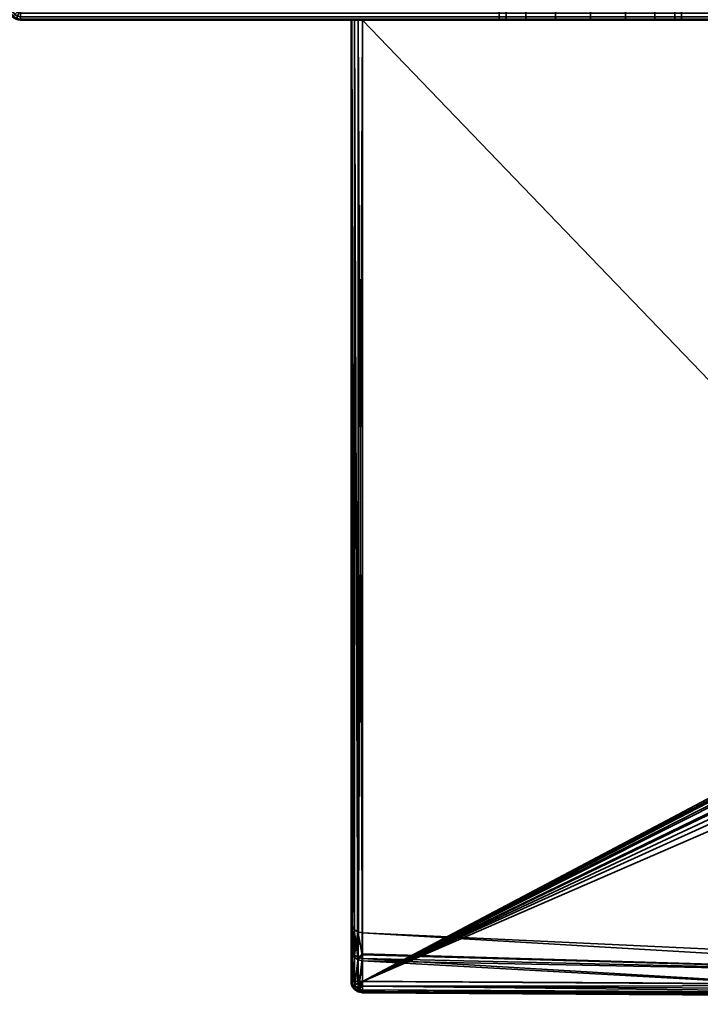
# Model space of a CAD drawing. Header units: millimetres. Extents: x -309 to 8059, y -96 to 57.
# Tile 67 of 99: x 5521 to 5551, y -93 to -50. Entities that reach past the tile are written whole.
import ezdxf

# ---------------------------------------------------------------- set-up
doc = ezdxf.new("R2010")
doc.units = ezdxf.units.MM
doc.layers.add('151', color=7, linetype='Continuous', true_color=0xffffff)

# ---------------------------------------------------------------- blocks, each defined once
blk = doc.blocks.new('UG_SURFACE_001')
at = {"layer": '151', "color": 251, "linetype": 'Continuous', "lineweight": 35}
for points in [[(5520.538, -39.3, 999.809), (5520.538, -49.8, 999.809), (5520.5, -49.8, 1000), (5520.5, -39.3, 1000)], [(5520.5, -49.8, 1050), (5520.5, -39.3, 1050), (5520.5, -39.3, 1000), (5520.5, -49.8, 1000)], [(5520.5, -39.3, 1050), (5520.5, -49.8, 1050), (5520.538, -49.8, 1050.191), (5520.538, -39.3, 1050.191)], [(5521.5, -39.3, 1049.5), (5521.5, -39.3, 1000.5), (5520.5, -39.3, 1000), (5520.5, -39.3, 1050)], [(5521.5, -39.3, 1000.5), (5520.647, -39.3, 999.646), (5520.538, -39.3, 999.809), (5520.5, -39.3, 1000)], [(5520.5, -39.3, 1050), (5520.538, -39.3, 1050.191), (5520.647, -39.3, 1050.354), (5521.5, -39.3, 1049.5)], [(5520.647, -39.3, 999.646), (5520.647, -49.8, 999.646), (5520.538, -49.8, 999.809), (5520.538, -39.3, 999.809)], [(5520.538, -39.3, 1050.191), (5520.538, -49.8, 1050.191), (5520.647, -49.8, 1050.354), (5520.647, -39.3, 1050.354)], [(5520.809, -39.3, 999.538), (5520.809, -49.8, 999.538), (5520.647, -49.8, 999.646), (5520.647, -39.3, 999.646)], [(5520.647, -39.3, 1050.354), (5520.647, -49.8, 1050.354), (5520.809, -49.8, 1050.462), (5520.809, -39.3, 1050.462)], [(5521, -39.3, 999.5), (5520.809, -39.3, 999.538), (5520.647, -39.3, 999.646), (5521.5, -39.3, 1000.5)], [(5521.5, -39.3, 1049.5), (5520.647, -39.3, 1050.354), (5520.809, -39.3, 1050.462), (5521, -39.3, 1050.5)], [(5521, -39.3, 999.5), (5521, -49.8, 999.5), (5520.809, -49.8, 999.538), (5520.809, -39.3, 999.538)], [(5520.809, -39.3, 1050.462), (5520.809, -49.8, 1050.462), (5521, -49.8, 1050.5), (5521, -39.3, 1050.5)], [(5571, -39.3, 999.5), (5571, -49.8, 999.5), (5521, -49.8, 999.5), (5521, -39.3, 999.5)], [(5571, -49.8, 1050.5), (5571, -39.3, 1050.5), (5521, -39.3, 1050.5), (5521, -49.8, 1050.5)], [(5521.5, -39.3, 1000.5), (5570.5, -39.3, 1000.5), (5571, -39.3, 999.5), (5521, -39.3, 999.5)], [(5570.5, -39.3, 1049.5), (5521.5, -39.3, 1049.5), (5521, -39.3, 1050.5), (5571, -39.3, 1050.5)], [(5521.5, -39.3, 1049.5), (5521.5, -49.3, 1049.5), (5521.5, -49.3, 1000.5), (5521.5, -39.3, 1000.5)], [(5570.5, -39.3, 1049.5), (5570.5, -49.3, 1049.5), (5521.5, -49.3, 1049.5), (5521.5, -39.3, 1049.5)], [(5521.5, -39.3, 1000.5), (5521.5, -49.3, 1000.5), (5570.5, -49.3, 1000.5), (5570.5, -39.3, 1000.5)], [(5570.5, -39.3, 1000.5), (5570.5, -39.3, 1049.5), (5571.5, -39.3, 1050), (5571.5, -39.3, 1000)], [(5570.5, -39.3, 1049.5), (5571.353, -39.3, 1050.354), (5571.462, -39.3, 1050.191), (5571.5, -39.3, 1050)], [(5570.5, -39.3, 1000.5), (5571.353, -39.3, 999.646), (5571.191, -39.3, 999.538), (5571, -39.3, 999.5)], [(5571, -39.3, 1050.5), (5571.191, -39.3, 1050.462), (5571.353, -39.3, 1050.354), (5570.5, -39.3, 1049.5)], [(5571.5, -39.3, 1000), (5571.462, -39.3, 999.809), (5571.353, -39.3, 999.646), (5570.5, -39.3, 1000.5)], [(5570.5, -39.3, 1000.5), (5570.5, -49.3, 1000.5), (5570.5, -49.3, 1049.5), (5570.5, -39.3, 1049.5)], [(5571.191, -39.3, 999.538), (5571.191, -49.8, 999.538), (5571, -49.8, 999.5), (5571, -39.3, 999.5)], [(5571, -39.3, 1050.5), (5571, -49.8, 1050.5), (5571.191, -49.8, 1050.462), (5571.191, -39.3, 1050.462)], [(5571.353, -39.3, 999.646), (5571.353, -49.8, 999.646), (5571.191, -49.8, 999.538), (5571.191, -39.3, 999.538)], [(5571.191, -39.3, 1050.462), (5571.191, -49.8, 1050.462), (5571.353, -49.8, 1050.354), (5571.353, -39.3, 1050.354)], [(5571.462, -39.3, 999.809), (5571.462, -49.8, 999.809), (5571.353, -49.8, 999.646), (5571.353, -39.3, 999.646)], [(5571.353, -39.3, 1050.354), (5571.353, -49.8, 1050.354), (5571.462, -49.8, 1050.191), (5571.462, -39.3, 1050.191)], [(5571.5, -39.3, 1000), (5571.5, -49.8, 1000), (5571.462, -49.8, 999.809), (5571.462, -39.3, 999.809)], [(5571.462, -39.3, 1050.191), (5571.462, -49.8, 1050.191), (5571.5, -49.8, 1050), (5571.5, -39.3, 1050)], [(5571.5, -39.3, 1050), (5571.5, -49.8, 1050), (5571.5, -49.8, 1000), (5571.5, -39.3, 1000)], [(5521.5, -49.3, 1000.5), (5544.469, -49.3, 1014.305), (5546, -49.3, 1014)], [(5521.5, -49.3, 1000.5), (5521.5, -49.3, 1049.5), (5542, -49.3, 1032), (5542, -49.3, 1018)], [(5546, -49.3, 1014), (5547.531, -49.3, 1014.305), (5570.5, -49.3, 1000.5), (5521.5, -49.3, 1000.5)], [(5521.5, -49.3, 1049.5), (5542.305, -49.3, 1033.531), (5542, -49.3, 1032)], [(5521.5, -49.3, 1000.5), (5543.171, -49.3, 1015.172), (5544.469, -49.3, 1014.305)], [(5542, -49.3, 1018), (5542.305, -49.3, 1016.469), (5521.5, -49.3, 1000.5)], [(5521.5, -49.3, 1049.5), (5543.171, -49.3, 1034.828), (5542.305, -49.3, 1033.531)], [(5542.305, -49.3, 1016.469), (5543.171, -49.3, 1015.172), (5521.5, -49.3, 1000.5)], [(5521.5, -49.3, 1049.5), (5570.5, -49.3, 1049.5), (5546, -49.3, 1036), (5544.469, -49.3, 1035.696)], [(5544.469, -49.3, 1035.696), (5543.171, -49.3, 1034.828), (5521.5, -49.3, 1049.5)], [(5542, -49.3, 1018), (5542, -50.3, 1018), (5542.305, -50.3, 1016.469), (5542.305, -49.3, 1016.469)], [(5542.305, -49.3, 1033.531), (5542.305, -50.3, 1033.531), (5542, -50.3, 1032), (5542, -49.3, 1032)], [(5542, -49.3, 1032), (5542, -50.3, 1032), (5542, -50.3, 1018), (5542, -49.3, 1018)], [(5542.305, -49.3, 1016.469), (5542.305, -50.3, 1016.469), (5543.171, -50.3, 1015.172), (5543.171, -49.3, 1015.172)], [(5543.171, -49.3, 1034.828), (5543.171, -50.3, 1034.828), (5542.305, -50.3, 1033.531), (5542.305, -49.3, 1033.531)], [(5543.171, -49.3, 1015.172), (5543.171, -50.3, 1015.172), (5544.469, -50.3, 1014.305), (5544.469, -49.3, 1014.305)], [(5544.469, -49.3, 1035.696), (5544.469, -50.3, 1035.696), (5543.171, -50.3, 1034.828), (5543.171, -49.3, 1034.828)], [(5544.469, -49.3, 1014.305), (5544.469, -50.3, 1014.305), (5546, -50.3, 1014), (5546, -49.3, 1014)], [(5546, -49.3, 1036), (5546, -50.3, 1036), (5544.469, -50.3, 1035.696), (5544.469, -49.3, 1035.696)], [(5547.531, -49.3, 1035.696), (5546, -49.3, 1036), (5570.5, -49.3, 1049.5)], [(5546, -49.3, 1014), (5546, -50.3, 1014), (5547.531, -50.3, 1014.305), (5547.531, -49.3, 1014.305)], [(5547.531, -49.3, 1035.696), (5547.531, -50.3, 1035.696), (5546, -50.3, 1036), (5546, -49.3, 1036)], [(5570.5, -49.3, 1049.5), (5548.829, -49.3, 1034.828), (5547.531, -49.3, 1035.696)], [(5547.531, -49.3, 1014.305), (5548.829, -49.3, 1015.172), (5570.5, -49.3, 1000.5)], [(5547.531, -49.3, 1014.305), (5547.531, -50.3, 1014.305), (5548.829, -50.3, 1015.172), (5548.829, -49.3, 1015.172)], [(5548.829, -49.3, 1034.828), (5548.829, -50.3, 1034.828), (5547.531, -50.3, 1035.696), (5547.531, -49.3, 1035.696)], [(5570.5, -49.3, 1000.5), (5548.829, -49.3, 1015.172), (5549.695, -49.3, 1016.469)], [(5549.695, -49.3, 1033.531), (5548.829, -49.3, 1034.828), (5570.5, -49.3, 1049.5)], [(5548.829, -49.3, 1015.172), (5548.829, -50.3, 1015.172), (5549.695, -50.3, 1016.469), (5549.695, -49.3, 1016.469)], [(5549.695, -49.3, 1033.531), (5549.695, -50.3, 1033.531), (5548.829, -50.3, 1034.828), (5548.829, -49.3, 1034.828)], [(5570.5, -49.3, 1000.5), (5549.695, -49.3, 1016.469), (5550, -49.3, 1018)], [(5550, -49.3, 1032), (5549.695, -49.3, 1033.531), (5570.5, -49.3, 1049.5)], [(5549.695, -49.3, 1016.469), (5549.695, -50.3, 1016.469), (5550, -50.3, 1018), (5550, -49.3, 1018)], [(5550, -49.3, 1032), (5550, -50.3, 1032), (5549.695, -50.3, 1033.531), (5549.695, -49.3, 1033.531)], [(5570.5, -49.3, 1049.5), (5570.5, -49.3, 1000.5), (5550, -49.3, 1018), (5550, -49.3, 1032)], [(5550, -49.3, 1018), (5550, -50.3, 1018), (5550, -50.3, 1032), (5550, -49.3, 1032)], [(5520.538, -49.991, 1000), (5520.5, -49.8, 1000), (5520.538, -49.8, 999.809), (5520.573, -49.977, 999.809)], [(5520.538, -49.991, 1000), (5520.538, -49.991, 1050), (5520.5, -49.8, 1050), (5520.5, -49.8, 1000)], [(5520.573, -49.977, 1050.191), (5520.538, -49.8, 1050.191), (5520.5, -49.8, 1050), (5520.538, -49.991, 1050)], [(5520.573, -49.977, 999.809), (5520.538, -49.8, 999.809), (5520.647, -49.8, 999.646), (5520.673, -49.935, 999.646)], [(5520.673, -49.935, 1050.354), (5520.647, -49.8, 1050.354), (5520.538, -49.8, 1050.191), (5520.573, -49.977, 1050.191)], [(5520.647, -50.154, 1000), (5520.538, -49.991, 1000), (5520.573, -49.977, 999.809), (5520.673, -50.127, 999.809)], [(5520.673, -50.127, 1050.191), (5520.573, -49.977, 1050.191), (5520.538, -49.991, 1050), (5520.647, -50.154, 1050)], [(5520.647, -50.154, 1000), (5520.647, -50.154, 1050), (5520.538, -49.991, 1050), (5520.538, -49.991, 1000)], [(5520.673, -50.127, 999.809), (5520.573, -49.977, 999.809), (5520.673, -49.935, 999.646), (5520.75, -50.05, 999.646)], [(5520.75, -50.05, 1050.354), (5520.673, -49.935, 1050.354), (5520.573, -49.977, 1050.191), (5520.673, -50.127, 1050.191)], [(5520.673, -49.935, 999.646), (5520.647, -49.8, 999.646), (5520.809, -49.8, 999.538), (5520.823, -49.873, 999.538)], [(5520.823, -49.873, 1050.462), (5520.809, -49.8, 1050.462), (5520.647, -49.8, 1050.354), (5520.673, -49.935, 1050.354)], [(5520.75, -50.05, 999.646), (5520.673, -49.935, 999.646), (5520.823, -49.873, 999.538), (5520.864, -49.935, 999.538)], [(5520.864, -49.935, 1050.462), (5520.823, -49.873, 1050.462), (5520.673, -49.935, 1050.354), (5520.75, -50.05, 1050.354)], [(5520.823, -50.227, 999.809), (5520.673, -50.127, 999.809), (5520.75, -50.05, 999.646), (5520.864, -50.127, 999.646)], [(5520.864, -50.127, 1050.354), (5520.75, -50.05, 1050.354), (5520.673, -50.127, 1050.191), (5520.823, -50.227, 1050.191)], [(5520.864, -50.127, 999.646), (5520.75, -50.05, 999.646), (5520.864, -49.935, 999.538), (5520.927, -49.977, 999.538)], [(5520.927, -49.977, 1050.462), (5520.864, -49.935, 1050.462), (5520.75, -50.05, 1050.354), (5520.864, -50.127, 1050.354)], [(5520.823, -49.873, 999.538), (5520.809, -49.8, 999.538), (5521, -49.8, 999.5)], [(5521, -49.8, 1050.5), (5520.809, -49.8, 1050.462), (5520.823, -49.873, 1050.462)], [(5520.864, -49.935, 999.538), (5520.823, -49.873, 999.538), (5521, -49.8, 999.5)], [(5521, -49.8, 1050.5), (5520.823, -49.873, 1050.462), (5520.864, -49.935, 1050.462)], [(5520.927, -49.977, 999.538), (5520.864, -49.935, 999.538), (5521, -49.8, 999.5)], [(5521, -49.8, 1050.5), (5520.864, -49.935, 1050.462), (5520.927, -49.977, 1050.462)], [(5521, -50.154, 999.646), (5520.864, -50.127, 999.646), (5520.927, -49.977, 999.538), (5521, -49.991, 999.538)], [(5521, -49.991, 1050.462), (5520.927, -49.977, 1050.462), (5520.864, -50.127, 1050.354), (5521, -50.154, 1050.354)], [(5521, -49.991, 999.538), (5520.927, -49.977, 999.538), (5521, -49.8, 999.5)], [(5521, -49.8, 1050.5), (5520.927, -49.977, 1050.462), (5521, -49.991, 1050.462)], [(5571, -49.991, 999.538), (5521, -49.991, 999.538), (5521, -49.8, 999.5), (5571, -49.8, 999.5)], [(5521, -49.991, 1050.462), (5571, -49.991, 1050.462), (5571, -49.8, 1050.5), (5521, -49.8, 1050.5)], [(5571, -50.154, 999.646), (5521, -50.154, 999.646), (5521, -49.991, 999.538), (5571, -49.991, 999.538)], [(5521, -50.154, 1050.354), (5571, -50.154, 1050.354), (5571, -49.991, 1050.462), (5521, -49.991, 1050.462)], [(5571.191, -49.8, 999.538), (5571.177, -49.873, 999.538), (5571, -49.8, 999.5)], [(5571.177, -49.873, 999.538), (5571.136, -49.935, 999.538), (5571, -49.8, 999.5)], [(5571.136, -49.935, 999.538), (5571.073, -49.977, 999.538), (5571, -49.8, 999.5)], [(5571.073, -49.977, 999.538), (5571, -49.991, 999.538), (5571, -49.8, 999.5)], [(5571, -49.8, 1050.5), (5571.177, -49.873, 1050.462), (5571.191, -49.8, 1050.462)], [(5571, -49.8, 1050.5), (5571.136, -49.935, 1050.462), (5571.177, -49.873, 1050.462)], [(5571, -49.8, 1050.5), (5571.073, -49.977, 1050.462), (5571.136, -49.935, 1050.462)], [(5571, -49.8, 1050.5), (5571, -49.991, 1050.462), (5571.073, -49.977, 1050.462)], [(5571.136, -50.127, 999.646), (5571, -50.154, 999.646), (5571, -49.991, 999.538), (5571.073, -49.977, 999.538)], [(5571.073, -49.977, 1050.462), (5571, -49.991, 1050.462), (5571, -50.154, 1050.354), (5571.136, -50.127, 1050.354)], [(5571.25, -50.05, 999.646), (5571.136, -50.127, 999.646), (5571.073, -49.977, 999.538), (5571.136, -49.935, 999.538)], [(5571.136, -49.935, 1050.462), (5571.073, -49.977, 1050.462), (5571.136, -50.127, 1050.354), (5571.25, -50.05, 1050.354)], [(5571.327, -49.935, 999.646), (5571.25, -50.05, 999.646), (5571.136, -49.935, 999.538), (5571.177, -49.873, 999.538)], [(5571.177, -49.873, 1050.462), (5571.136, -49.935, 1050.462), (5571.25, -50.05, 1050.354), (5571.327, -49.935, 1050.354)], [(5571.327, -50.127, 999.809), (5571.177, -50.227, 999.809), (5571.136, -50.127, 999.646), (5571.25, -50.05, 999.646)], [(5571.25, -50.05, 1050.354), (5571.136, -50.127, 1050.354), (5571.177, -50.227, 1050.191), (5571.327, -50.127, 1050.191)], [(5571.353, -49.8, 999.646), (5571.327, -49.935, 999.646), (5571.177, -49.873, 999.538), (5571.191, -49.8, 999.538)], [(5571.191, -49.8, 1050.462), (5571.177, -49.873, 1050.462), (5571.327, -49.935, 1050.354), (5571.353, -49.8, 1050.354)], [(5571.427, -49.977, 999.809), (5571.327, -50.127, 999.809), (5571.25, -50.05, 999.646), (5571.327, -49.935, 999.646)], [(5571.327, -49.935, 1050.354), (5571.25, -50.05, 1050.354), (5571.327, -50.127, 1050.191), (5571.427, -49.977, 1050.191)], [(5571.462, -49.8, 999.809), (5571.427, -49.977, 999.809), (5571.327, -49.935, 999.646), (5571.353, -49.8, 999.646)], [(5571.353, -49.8, 1050.354), (5571.327, -49.935, 1050.354), (5571.427, -49.977, 1050.191), (5571.462, -49.8, 1050.191)], [(5571.462, -49.991, 1000), (5571.353, -50.154, 1000), (5571.327, -50.127, 999.809), (5571.427, -49.977, 999.809)], [(5571.427, -49.977, 1050.191), (5571.327, -50.127, 1050.191), (5571.353, -50.154, 1050), (5571.462, -49.991, 1050)], [(5571.353, -50.154, 1050), (5571.353, -50.154, 1000), (5571.462, -49.991, 1000), (5571.462, -49.991, 1050)], [(5571.5, -49.8, 1000), (5571.462, -49.991, 1000), (5571.427, -49.977, 999.809), (5571.462, -49.8, 999.809)], [(5571.462, -49.8, 1050.191), (5571.427, -49.977, 1050.191), (5571.462, -49.991, 1050), (5571.5, -49.8, 1050)], [(5571.462, -49.991, 1050), (5571.462, -49.991, 1000), (5571.5, -49.8, 1000), (5571.5, -49.8, 1050)], [(5520.809, -50.262, 1000), (5520.647, -50.154, 1000), (5520.673, -50.127, 999.809), (5520.823, -50.227, 999.809)], [(5520.823, -50.227, 1050.191), (5520.673, -50.127, 1050.191), (5520.647, -50.154, 1050), (5520.809, -50.262, 1050)], [(5520.809, -50.262, 1000), (5520.809, -50.262, 1050), (5520.647, -50.154, 1050), (5520.647, -50.154, 1000)], [(5521, -50.3, 1000), (5520.809, -50.262, 1000), (5520.823, -50.227, 999.809), (5521, -50.262, 999.809)], [(5521, -50.262, 1050.191), (5520.823, -50.227, 1050.191), (5520.809, -50.262, 1050), (5521, -50.3, 1050)], [(5521, -50.3, 1000), (5521, -50.3, 1050), (5520.809, -50.262, 1050), (5520.809, -50.262, 1000)], [(5521, -50.262, 999.809), (5520.823, -50.227, 999.809), (5520.864, -50.127, 999.646), (5521, -50.154, 999.646)], [(5521, -50.154, 1050.354), (5520.864, -50.127, 1050.354), (5520.823, -50.227, 1050.191), (5521, -50.262, 1050.191)], [(5571, -50.262, 999.809), (5521, -50.262, 999.809), (5521, -50.154, 999.646), (5571, -50.154, 999.646)], [(5521, -50.262, 1050.191), (5571, -50.262, 1050.191), (5571, -50.154, 1050.354), (5521, -50.154, 1050.354)], [(5571, -50.3, 1000), (5521, -50.3, 1000), (5521, -50.262, 999.809), (5571, -50.262, 999.809)], [(5521, -50.3, 1050), (5571, -50.3, 1050), (5571, -50.262, 1050.191), (5521, -50.262, 1050.191)], [(5521, -50.3, 1050), (5544.469, -50.3, 1035.696), (5546, -50.3, 1036)], [(5521, -50.3, 1050), (5521, -50.3, 1000), (5542, -50.3, 1018), (5542, -50.3, 1032)], [(5546, -50.3, 1036), (5547.531, -50.3, 1035.696), (5571, -50.3, 1050), (5521, -50.3, 1050)], [(5521, -50.3, 1000), (5542.305, -50.3, 1016.469), (5542, -50.3, 1018)], [(5521, -50.3, 1050), (5543.171, -50.3, 1034.828), (5544.469, -50.3, 1035.696)], [(5542, -50.3, 1032), (5542.305, -50.3, 1033.531), (5521, -50.3, 1050)], [(5521, -50.3, 1000), (5543.171, -50.3, 1015.172), (5542.305, -50.3, 1016.469)], [(5542.305, -50.3, 1033.531), (5543.171, -50.3, 1034.828), (5521, -50.3, 1050)], [(5521, -50.3, 1000), (5571, -50.3, 1000), (5546, -50.3, 1014), (5544.469, -50.3, 1014.305)], [(5544.469, -50.3, 1014.305), (5543.171, -50.3, 1015.172), (5521, -50.3, 1000)], [(5547.531, -50.3, 1014.305), (5546, -50.3, 1014), (5571, -50.3, 1000)], [(5571, -50.3, 1000), (5548.829, -50.3, 1015.172), (5547.531, -50.3, 1014.305)], [(5547.531, -50.3, 1035.696), (5548.829, -50.3, 1034.828), (5571, -50.3, 1050)], [(5571, -50.3, 1050), (5548.829, -50.3, 1034.828), (5549.695, -50.3, 1033.531)], [(5549.695, -50.3, 1016.469), (5548.829, -50.3, 1015.172), (5571, -50.3, 1000)], [(5571, -50.3, 1050), (5549.695, -50.3, 1033.531), (5550, -50.3, 1032)], [(5550, -50.3, 1018), (5549.695, -50.3, 1016.469), (5571, -50.3, 1000)], [(5550, -50.3, 1032), (5550, -50.3, 1018), (5571, -50.3, 1000), (5571, -50.3, 1050)], [(5571.177, -50.227, 999.809), (5571, -50.262, 999.809), (5571, -50.154, 999.646), (5571.136, -50.127, 999.646)], [(5571.136, -50.127, 1050.354), (5571, -50.154, 1050.354), (5571, -50.262, 1050.191), (5571.177, -50.227, 1050.191)], [(5571.191, -50.262, 1000), (5571, -50.3, 1000), (5571, -50.262, 999.809), (5571.177, -50.227, 999.809)], [(5571.177, -50.227, 1050.191), (5571, -50.262, 1050.191), (5571, -50.3, 1050), (5571.191, -50.262, 1050)], [(5571, -50.3, 1050), (5571, -50.3, 1000), (5571.191, -50.262, 1000), (5571.191, -50.262, 1050)], [(5571.353, -50.154, 1000), (5571.191, -50.262, 1000), (5571.177, -50.227, 999.809), (5571.327, -50.127, 999.809)], [(5571.327, -50.127, 1050.191), (5571.177, -50.227, 1050.191), (5571.191, -50.262, 1050), (5571.353, -50.154, 1050)], [(5571.191, -50.262, 1050), (5571.191, -50.262, 1000), (5571.353, -50.154, 1000), (5571.353, -50.154, 1050)]]:
    blk.add_3dface(points, dxfattribs=at)
blk = doc.blocks.new('UG_SURFACE_002')
at = {"layer": '151', "color": 251, "linetype": 'Continuous', "lineweight": 35}
for points in [[(5521, -50.262, 1129.191), (5520.823, -50.227, 1129.191), (5520.809, -50.262, 1129), (5521, -50.3, 1129)], [(5521, -50.3, 1079), (5520.809, -50.262, 1079), (5520.823, -50.227, 1078.809), (5521, -50.262, 1078.809)], [(5521, -50.3, 1079), (5521, -50.3, 1129), (5520.809, -50.262, 1129), (5520.809, -50.262, 1079)], [(5521, -50.3, 1129), (5571, -50.3, 1129), (5571, -50.262, 1129.191), (5521, -50.262, 1129.191)], [(5571, -50.3, 1079), (5521, -50.3, 1079), (5521, -50.262, 1078.809), (5571, -50.262, 1078.809)], [(5521, -50.3, 1129), (5521, -50.3, 1079), (5535.5, -50.3, 1093.5), (5535.5, -50.3, 1114.5)], [(5521, -50.3, 1079), (5535.538, -50.3, 1093.309), (5535.5, -50.3, 1093.5)], [(5535.5, -50.3, 1114.5), (5535.538, -50.3, 1114.691), (5521, -50.3, 1129)], [(5571, -50.3, 1129), (5521, -50.3, 1129), (5536, -50.3, 1115), (5552.256, -50.3, 1115)], [(5521, -50.3, 1079), (5535.646, -50.3, 1093.146), (5535.538, -50.3, 1093.309)], [(5521, -50.3, 1129), (5535.809, -50.3, 1114.962), (5536, -50.3, 1115)], [(5535.538, -50.3, 1114.691), (5535.646, -50.3, 1114.854), (5521, -50.3, 1129)], [(5521, -50.3, 1079), (5535.809, -50.3, 1093.038), (5535.646, -50.3, 1093.146)], [(5535.646, -50.3, 1114.854), (5535.809, -50.3, 1114.962), (5521, -50.3, 1129)], [(5521, -50.3, 1079), (5571, -50.3, 1079), (5552.256, -50.3, 1093), (5536, -50.3, 1093)], [(5536, -50.3, 1093), (5535.809, -50.3, 1093.038), (5521, -50.3, 1079)], [(5535.5, -50.3, 1114.5), (5535.5, -89.811, 1104), (5535.5, -91.065, 1111.36)], [(5535.5, -50.3, 1093.5), (5535.5, -92.446, 1093.5), (5535.5, -90.965, 1096.93)], [(5535.5, -90.965, 1096.93), (5535.5, -89.811, 1104), (5535.5, -50.3, 1114.5), (5535.5, -50.3, 1093.5)], [(5535.5, -91.065, 1111.36), (5535.5, -92.446, 1114.5), (5535.5, -50.3, 1114.5)], [(5535.5, -50.3, 1114.5), (5535.5, -92.446, 1114.5), (5535.526, -92.446, 1114.66)], [(5535.526, -92.446, 1114.66), (5535.538, -50.3, 1114.691), (5535.5, -50.3, 1114.5)], [(5535.5, -50.3, 1093.5), (5535.538, -50.3, 1093.309), (5535.526, -92.446, 1093.34)], [(5535.526, -92.446, 1093.34), (5535.5, -92.446, 1093.5), (5535.5, -50.3, 1093.5)], [(5535.526, -92.446, 1114.66), (5535.543, -92.446, 1114.688), (5535.538, -50.3, 1114.691)], [(5535.538, -50.3, 1093.309), (5535.543, -92.446, 1093.312), (5535.526, -92.446, 1093.34)], [(5535.538, -50.3, 1114.691), (5535.543, -92.446, 1114.688), (5535.631, -92.446, 1114.837)], [(5535.631, -92.446, 1114.837), (5535.646, -50.3, 1114.854), (5535.538, -50.3, 1114.691)], [(5535.631, -92.446, 1093.163), (5535.538, -50.3, 1093.309), (5535.646, -50.3, 1093.146)], [(5535.631, -92.446, 1093.163), (5535.543, -92.446, 1093.312), (5535.538, -50.3, 1093.309)], [(5535.631, -92.446, 1114.837), (5535.649, -92.446, 1114.85), (5535.646, -50.3, 1114.854)], [(5535.646, -50.3, 1093.146), (5535.649, -92.446, 1093.15), (5535.631, -92.446, 1093.163)], [(5535.646, -50.3, 1114.854), (5535.649, -92.446, 1114.85), (5535.799, -92.446, 1114.958)], [(5535.799, -92.446, 1114.958), (5535.809, -50.3, 1114.962), (5535.646, -50.3, 1114.854)], [(5535.799, -92.446, 1093.042), (5535.646, -50.3, 1093.146), (5535.809, -50.3, 1093.038)], [(5535.799, -92.446, 1093.042), (5535.649, -92.446, 1093.15), (5535.646, -50.3, 1093.146)], [(5535.799, -92.446, 1114.958), (5535.809, -92.446, 1114.96), (5535.809, -50.3, 1114.962)], [(5535.809, -50.3, 1093.038), (5535.809, -92.446, 1093.04), (5535.799, -92.446, 1093.042)], [(5536, -92.446, 1115), (5536, -50.3, 1115), (5535.809, -50.3, 1114.962)], [(5535.809, -50.3, 1114.962), (5535.809, -92.446, 1114.96), (5536, -92.446, 1115)], [(5535.809, -92.446, 1093.04), (5535.809, -50.3, 1093.038), (5536, -50.3, 1093)], [(5536, -50.3, 1093), (5536, -92.446, 1093), (5535.809, -92.446, 1093.04)], [(5536, -50.3, 1115), (5536, -92.446, 1115), (5552.364, -83.789, 1115), (5552.316, -67.253, 1115)], [(5552.316, -67.253, 1115), (5552.256, -50.3, 1115), (5536, -50.3, 1115)], [(5536, -50.3, 1093), (5552.256, -50.3, 1093), (5552.316, -67.253, 1093)], [(5552.316, -67.253, 1093), (5552.364, -83.789, 1093), (5536, -92.446, 1093), (5536, -50.3, 1093)], [(5536, -92.446, 1115), (5552.38, -83.912, 1115), (5552.364, -83.789, 1115)], [(5552.364, -83.789, 1093), (5552.372, -83.88, 1093), (5536, -92.446, 1093)], [(5552.372, -83.88, 1093), (5552.396, -83.967, 1093), (5536, -92.446, 1093)], [(5536, -92.446, 1115), (5552.455, -84.087, 1115), (5552.38, -83.912, 1115)], [(5552.396, -83.967, 1093), (5552.506, -84.159, 1093), (5536, -92.446, 1093)], [(5552.689, -84.334, 1115), (5552.455, -84.087, 1115), (5536, -92.446, 1115)], [(5536, -92.446, 1093), (5552.506, -84.159, 1093), (5552.756, -84.382, 1093)], [(5536, -92.446, 1115), (5552.979, -84.505, 1115), (5552.689, -84.334, 1115)], [(5536, -92.446, 1093), (5552.756, -84.382, 1093), (5553.286, -84.618, 1093)], [(5553.828, -84.711, 1115), (5552.979, -84.505, 1115), (5536, -92.446, 1115)], [(5564.067, -92.621, 1093), (5536, -92.446, 1093), (5553.286, -84.618, 1093), (5553.828, -84.711, 1093)], [(5573.836, -86.142, 1115), (5553.828, -84.711, 1115), (5536, -92.446, 1115), (5564.067, -92.621, 1115)], [(5535.5, -91.065, 1111.36), (5535.5, -89.811, 1104), (5535.537, -90, 1104)], [(5535.537, -90, 1104), (5535.5, -89.811, 1104), (5535.5, -90.965, 1096.93)], [(5535.5, -90.965, 1096.93), (5535.537, -91.145, 1096.99), (5535.537, -90, 1104)], [(5535.537, -90, 1104), (5535.537, -91.244, 1111.297), (5535.5, -91.065, 1111.36)], [(5535.537, -90, 1104), (5535.642, -90.161, 1104), (5535.644, -91.396, 1111.244)], [(5535.644, -91.396, 1111.244), (5535.537, -91.244, 1111.297), (5535.537, -90, 1104)], [(5535.642, -90.161, 1104), (5535.537, -90, 1104), (5535.537, -91.145, 1096.99)], [(5535.537, -91.145, 1096.99), (5535.644, -91.298, 1097.041), (5535.642, -90.161, 1104)], [(5535.642, -90.161, 1104), (5535.8, -90.27, 1104), (5535.804, -91.499, 1111.208)], [(5535.804, -91.499, 1111.208), (5535.644, -91.396, 1111.244), (5535.642, -90.161, 1104)], [(5535.8, -90.27, 1104), (5535.642, -90.161, 1104), (5535.644, -91.298, 1097.041)], [(5535.644, -91.298, 1097.041), (5535.804, -91.401, 1097.076), (5535.8, -90.27, 1104)], [(5535.8, -90.27, 1104), (5535.804, -91.401, 1097.076), (5535.992, -91.24, 1098.31)], [(5535.8, -90.27, 1104), (5535.988, -90.311, 1104), (5535.992, -91.279, 1109.683)], [(5535.8, -90.27, 1104), (5535.988, -90.311, 1104), (5535.988, -90.311, 1104)], [(5535.992, -91.279, 1109.683), (5535.804, -91.499, 1111.208), (5535.8, -90.27, 1104)], [(5535.992, -91.24, 1098.31), (5535.988, -90.311, 1104), (5535.8, -90.27, 1104)], [(5535.988, -90.311, 1104), (5567.301, -91.775, 1104), (5567.232, -92.155, 1109.564)], [(5567.232, -92.155, 1109.564), (5535.992, -91.279, 1109.683), (5535.988, -90.311, 1104)], [(5535.988, -90.311, 1104), (5535.992, -91.24, 1098.31), (5567.232, -92.155, 1098.436)], [(5567.301, -91.775, 1104), (5535.988, -90.311, 1104), (5535.988, -90.311, 1104)], [(5567.232, -92.155, 1098.436), (5567.301, -91.775, 1104), (5535.988, -90.311, 1104)], [(5535.5, -90.965, 1096.93), (5535.5, -92.446, 1093.5), (5535.519, -92.529, 1093.544)], [(5535.537, -91.145, 1096.99), (5535.5, -90.965, 1096.93), (5535.519, -92.529, 1093.544)], [(5535.519, -92.529, 1114.455), (5535.5, -91.065, 1111.36), (5535.537, -91.244, 1111.297)], [(5535.519, -92.529, 1114.455), (5535.5, -92.446, 1114.5), (5535.5, -91.065, 1111.36)], [(5535.519, -92.529, 1093.544), (5535.538, -92.615, 1093.59), (5535.537, -91.145, 1096.99)], [(5535.537, -91.244, 1111.297), (5535.538, -92.615, 1114.41), (5535.519, -92.529, 1114.455)], [(5535.537, -91.145, 1096.99), (5535.538, -92.615, 1093.59), (5535.55, -92.631, 1093.599)], [(5535.644, -91.298, 1097.041), (5535.537, -91.145, 1096.99), (5535.55, -92.631, 1093.599)], [(5535.55, -92.631, 1114.401), (5535.537, -91.244, 1111.297), (5535.644, -91.396, 1111.244)], [(5535.55, -92.631, 1114.401), (5535.538, -92.615, 1114.41), (5535.537, -91.244, 1111.297)], [(5535.55, -92.631, 1093.599), (5535.646, -92.758, 1093.667), (5535.644, -91.298, 1097.041)], [(5535.644, -91.396, 1111.244), (5535.646, -92.758, 1114.333), (5535.55, -92.631, 1114.401)], [(5535.804, -91.401, 1097.076), (5535.644, -91.298, 1097.041), (5535.646, -92.758, 1093.667)], [(5535.646, -92.758, 1114.333), (5535.644, -91.396, 1111.244), (5535.804, -91.499, 1111.208)], [(5535.646, -92.758, 1093.667), (5535.808, -92.853, 1093.718), (5535.804, -91.401, 1097.076)], [(5535.804, -91.499, 1111.208), (5535.808, -92.853, 1114.282), (5535.646, -92.758, 1114.333)], [(5535.804, -91.401, 1097.076), (5535.993, -91.439, 1097.089), (5535.992, -91.24, 1098.31)], [(5535.992, -91.279, 1109.683), (5535.993, -91.536, 1111.195), (5535.804, -91.499, 1111.208)], [(5535.804, -91.401, 1097.076), (5535.808, -92.853, 1093.718), (5535.828, -92.857, 1093.72)], [(5535.993, -91.439, 1097.089), (5535.804, -91.401, 1097.076), (5535.828, -92.857, 1093.72)], [(5535.828, -92.857, 1114.28), (5535.804, -91.499, 1111.208), (5535.993, -91.536, 1111.195)], [(5535.828, -92.857, 1114.28), (5535.808, -92.853, 1114.282), (5535.804, -91.499, 1111.208)], [(5535.828, -92.857, 1093.72), (5535.998, -92.887, 1093.736), (5535.993, -91.439, 1097.089)], [(5567.232, -92.155, 1098.436), (5535.992, -91.24, 1098.31), (5535.993, -91.439, 1097.089)], [(5535.993, -91.536, 1111.195), (5535.992, -91.279, 1109.683), (5567.232, -92.155, 1109.564)], [(5535.993, -91.439, 1097.089), (5535.998, -92.887, 1093.736), (5564.064, -93.1, 1093.644)], [(5564.064, -93.1, 1093.644), (5567.232, -92.155, 1098.436), (5535.993, -91.439, 1097.089)], [(5535.993, -91.536, 1111.195), (5535.998, -92.887, 1114.264), (5535.828, -92.857, 1114.28)], [(5535.993, -91.536, 1111.195), (5567.232, -92.155, 1109.564), (5564.064, -93.1, 1114.356)], [(5564.064, -93.1, 1114.356), (5535.998, -92.887, 1114.264), (5535.993, -91.536, 1111.195)], [(5535.562, -92.627, 1114.66), (5535.526, -92.446, 1114.66), (5535.5, -92.446, 1114.5)], [(5535.5, -92.446, 1114.5), (5535.519, -92.529, 1114.455), (5535.562, -92.627, 1114.66)], [(5535.562, -92.627, 1093.34), (5535.519, -92.529, 1093.544), (5535.5, -92.446, 1093.5)], [(5535.5, -92.446, 1093.5), (5535.526, -92.446, 1093.34), (5535.562, -92.627, 1093.34)], [(5535.54, -92.637, 1114.455), (5535.519, -92.529, 1114.455), (5535.538, -92.615, 1114.41)], [(5535.519, -92.529, 1114.455), (5535.54, -92.637, 1114.455), (5535.562, -92.627, 1114.66)], [(5535.562, -92.627, 1093.34), (5535.54, -92.637, 1093.544), (5535.519, -92.529, 1093.544)], [(5535.538, -92.615, 1093.59), (5535.519, -92.529, 1093.544), (5535.54, -92.637, 1093.544)], [(5535.543, -92.446, 1114.688), (5535.526, -92.446, 1114.66), (5535.562, -92.627, 1114.66)], [(5535.562, -92.627, 1093.34), (5535.526, -92.446, 1093.34), (5535.543, -92.446, 1093.312)], [(5535.538, -92.615, 1114.41), (5535.55, -92.631, 1114.401), (5535.54, -92.637, 1114.455)], [(5535.54, -92.637, 1093.544), (5535.55, -92.631, 1093.599), (5535.538, -92.615, 1093.59)], [(5535.665, -92.781, 1114.66), (5535.562, -92.627, 1114.66), (5535.54, -92.637, 1114.455), (5535.647, -92.798, 1114.455)], [(5535.647, -92.798, 1093.544), (5535.54, -92.637, 1093.544), (5535.562, -92.627, 1093.34), (5535.665, -92.781, 1093.34)], [(5535.647, -92.798, 1114.455), (5535.54, -92.637, 1114.455), (5535.55, -92.631, 1114.401)], [(5535.55, -92.631, 1093.599), (5535.54, -92.637, 1093.544), (5535.647, -92.798, 1093.544)], [(5535.562, -92.627, 1114.66), (5535.659, -92.587, 1114.837), (5535.631, -92.446, 1114.837), (5535.543, -92.446, 1114.688)], [(5535.543, -92.446, 1093.312), (5535.631, -92.446, 1093.163), (5535.659, -92.587, 1093.163), (5535.562, -92.627, 1093.34)], [(5535.55, -92.631, 1114.401), (5535.646, -92.758, 1114.333), (5535.647, -92.798, 1114.455)], [(5535.647, -92.798, 1093.544), (5535.646, -92.758, 1093.667), (5535.55, -92.631, 1093.599)], [(5535.738, -92.707, 1114.837), (5535.659, -92.587, 1114.837), (5535.562, -92.627, 1114.66), (5535.665, -92.781, 1114.66)], [(5535.665, -92.781, 1093.34), (5535.562, -92.627, 1093.34), (5535.659, -92.587, 1093.163), (5535.738, -92.707, 1093.163)], [(5535.649, -92.446, 1114.85), (5535.631, -92.446, 1114.837), (5535.659, -92.587, 1114.837)], [(5535.659, -92.587, 1093.163), (5535.631, -92.446, 1093.163), (5535.649, -92.446, 1093.15)], [(5535.647, -92.798, 1114.455), (5535.646, -92.758, 1114.333), (5535.808, -92.853, 1114.282)], [(5535.808, -92.853, 1093.718), (5535.646, -92.758, 1093.667), (5535.647, -92.798, 1093.544)], [(5535.818, -92.883, 1114.66), (5535.665, -92.781, 1114.66), (5535.647, -92.798, 1114.455), (5535.808, -92.906, 1114.455)], [(5535.808, -92.906, 1093.544), (5535.647, -92.798, 1093.544), (5535.665, -92.781, 1093.34), (5535.818, -92.883, 1093.34)], [(5535.808, -92.853, 1114.282), (5535.808, -92.906, 1114.455), (5535.647, -92.798, 1114.455)], [(5535.647, -92.798, 1093.544), (5535.808, -92.906, 1093.544), (5535.808, -92.853, 1093.718)], [(5535.659, -92.587, 1114.837), (5535.814, -92.523, 1114.958), (5535.799, -92.446, 1114.958), (5535.649, -92.446, 1114.85)], [(5535.649, -92.446, 1093.15), (5535.799, -92.446, 1093.042), (5535.814, -92.523, 1093.042), (5535.659, -92.587, 1093.163)], [(5535.857, -92.589, 1114.958), (5535.814, -92.523, 1114.958), (5535.659, -92.587, 1114.837), (5535.738, -92.707, 1114.837)], [(5535.738, -92.707, 1093.163), (5535.659, -92.587, 1093.163), (5535.814, -92.523, 1093.042), (5535.857, -92.589, 1093.042)], [(5535.858, -92.787, 1114.837), (5535.738, -92.707, 1114.837), (5535.665, -92.781, 1114.66), (5535.818, -92.883, 1114.66)], [(5535.818, -92.883, 1093.34), (5535.665, -92.781, 1093.34), (5535.738, -92.707, 1093.163), (5535.858, -92.787, 1093.163)], [(5535.923, -92.632, 1114.958), (5535.857, -92.589, 1114.958), (5535.738, -92.707, 1114.837), (5535.858, -92.787, 1114.837)], [(5535.858, -92.787, 1093.163), (5535.738, -92.707, 1093.163), (5535.857, -92.589, 1093.042), (5535.923, -92.632, 1093.042)], [(5535.809, -92.446, 1114.96), (5535.799, -92.446, 1114.958), (5535.814, -92.523, 1114.958)], [(5535.814, -92.523, 1093.042), (5535.799, -92.446, 1093.042), (5535.809, -92.446, 1093.04)], [(5535.814, -92.523, 1114.958), (5536, -92.446, 1115), (5535.809, -92.446, 1114.96)], [(5535.809, -92.446, 1093.04), (5536, -92.446, 1093), (5535.814, -92.523, 1093.042)], [(5536, -92.446, 1115), (5535.814, -92.523, 1114.958), (5535.857, -92.589, 1114.958)], [(5535.857, -92.589, 1093.042), (5535.814, -92.523, 1093.042), (5536, -92.446, 1093)], [(5535.858, -92.787, 1114.837), (5535.818, -92.883, 1114.66), (5535.998, -92.919, 1114.664)], [(5535.818, -92.883, 1093.34), (5535.858, -92.787, 1093.163), (5535.999, -92.815, 1093.163)], [(5536, -92.446, 1115), (5535.857, -92.589, 1114.958), (5535.923, -92.632, 1114.958)], [(5535.923, -92.632, 1093.042), (5535.857, -92.589, 1093.042), (5536, -92.446, 1093)], [(5535.999, -92.648, 1114.957), (5535.923, -92.632, 1114.958), (5535.858, -92.787, 1114.837)], [(5535.858, -92.787, 1093.163), (5535.923, -92.632, 1093.042), (5535.999, -92.648, 1093.043)], [(5535.858, -92.787, 1114.837), (5535.999, -92.814, 1114.839), (5535.999, -92.648, 1114.957)], [(5535.999, -92.648, 1093.043), (5535.999, -92.814, 1093.161), (5535.858, -92.787, 1093.163)], [(5535.998, -92.919, 1114.664), (5535.999, -92.814, 1114.839), (5535.858, -92.787, 1114.837)], [(5535.999, -92.814, 1093.161), (5535.999, -92.815, 1093.163), (5535.858, -92.787, 1093.163)], [(5535.999, -92.647, 1114.958), (5536, -92.446, 1115), (5535.923, -92.632, 1114.958)], [(5535.923, -92.632, 1093.042), (5536, -92.446, 1093), (5535.999, -92.647, 1093.042)], [(5535.923, -92.632, 1114.958), (5535.999, -92.648, 1114.957), (5535.999, -92.647, 1114.958)], [(5535.999, -92.647, 1093.042), (5535.999, -92.648, 1093.043), (5535.923, -92.632, 1093.042)], [(5564.067, -92.621, 1115), (5536, -92.446, 1115), (5535.999, -92.647, 1114.958)], [(5535.999, -92.647, 1093.042), (5536, -92.446, 1093), (5564.067, -92.621, 1093)], [(5535.999, -92.647, 1114.958), (5564.066, -92.803, 1114.966), (5564.067, -92.621, 1115)], [(5564.067, -92.621, 1093), (5564.066, -92.803, 1093.034), (5535.999, -92.647, 1093.042)], [(5564.066, -92.803, 1114.966), (5535.999, -92.647, 1114.958), (5535.999, -92.648, 1114.957)], [(5535.999, -92.648, 1093.043), (5535.999, -92.647, 1093.042), (5564.066, -92.803, 1093.034)], [(5535.999, -92.648, 1114.957), (5535.999, -92.814, 1114.839), (5564.065, -92.96, 1114.867)], [(5564.065, -92.96, 1114.867), (5564.066, -92.803, 1114.966), (5535.999, -92.648, 1114.957)], [(5535.999, -92.648, 1093.043), (5564.066, -92.803, 1093.034), (5564.065, -92.96, 1093.132)], [(5564.065, -92.96, 1093.132), (5535.999, -92.814, 1093.161), (5535.999, -92.648, 1093.043)], [(5535.808, -92.853, 1114.282), (5535.828, -92.857, 1114.28), (5535.808, -92.906, 1114.455)], [(5535.808, -92.906, 1093.544), (5535.828, -92.857, 1093.72), (5535.808, -92.853, 1093.718)], [(5535.998, -92.943, 1114.456), (5535.808, -92.906, 1114.455), (5535.828, -92.857, 1114.28)], [(5535.828, -92.857, 1093.72), (5535.808, -92.906, 1093.544), (5535.998, -92.943, 1093.544)], [(5535.998, -92.919, 1114.66), (5535.818, -92.883, 1114.66), (5535.808, -92.906, 1114.455)], [(5535.998, -92.945, 1093.54), (5535.808, -92.906, 1093.544), (5535.818, -92.883, 1093.34)], [(5535.808, -92.906, 1114.455), (5535.998, -92.945, 1114.46), (5535.998, -92.919, 1114.66)], [(5535.808, -92.906, 1114.455), (5535.998, -92.943, 1114.456), (5535.998, -92.945, 1114.46)], [(5535.998, -92.945, 1093.54), (5535.998, -92.943, 1093.544), (5535.808, -92.906, 1093.544)], [(5535.999, -92.815, 1093.163), (5535.998, -92.919, 1093.336), (5535.818, -92.883, 1093.34)], [(5535.818, -92.883, 1114.66), (5535.998, -92.919, 1114.66), (5535.998, -92.919, 1114.664)], [(5535.818, -92.883, 1093.34), (5535.998, -92.919, 1093.336), (5535.998, -92.945, 1093.54)], [(5535.828, -92.857, 1114.28), (5535.998, -92.887, 1114.264), (5535.998, -92.943, 1114.456)], [(5535.998, -92.943, 1093.544), (5535.998, -92.887, 1093.736), (5535.828, -92.857, 1093.72)], [(5535.999, -92.814, 1114.839), (5535.998, -92.919, 1114.664), (5564.064, -93.07, 1114.719)], [(5564.064, -93.07, 1093.281), (5535.998, -92.919, 1093.336), (5535.999, -92.815, 1093.163)], [(5535.998, -92.943, 1114.456), (5535.998, -92.887, 1114.264), (5564.064, -93.1, 1114.356)], [(5564.064, -93.1, 1093.644), (5535.998, -92.887, 1093.736), (5535.998, -92.943, 1093.544)], [(5535.998, -92.919, 1114.66), (5535.998, -92.945, 1114.46), (5564.064, -93.119, 1114.54)], [(5564.064, -93.07, 1114.719), (5535.998, -92.919, 1114.664), (5535.998, -92.919, 1114.66)], [(5564.064, -93.119, 1114.54), (5564.064, -93.07, 1114.719), (5535.998, -92.919, 1114.66)], [(5535.998, -92.919, 1093.336), (5564.064, -93.07, 1093.281), (5564.064, -93.119, 1093.46)], [(5564.064, -93.119, 1093.46), (5535.998, -92.945, 1093.54), (5535.998, -92.919, 1093.336)], [(5535.998, -92.945, 1114.46), (5535.998, -92.943, 1114.456), (5564.064, -93.1, 1114.356)], [(5564.064, -93.1, 1093.644), (5535.998, -92.943, 1093.544), (5535.998, -92.945, 1093.54)], [(5564.064, -93.1, 1114.356), (5564.064, -93.119, 1114.54), (5535.998, -92.945, 1114.46)], [(5535.998, -92.945, 1093.54), (5564.064, -93.119, 1093.46), (5564.064, -93.1, 1093.644)], [(5564.064, -93.07, 1114.719), (5564.065, -92.96, 1114.867), (5535.999, -92.814, 1114.839)], [(5535.999, -92.815, 1093.163), (5535.999, -92.814, 1093.161), (5564.065, -92.96, 1093.132)], [(5535.999, -92.815, 1093.163), (5564.065, -92.96, 1093.132), (5564.064, -93.07, 1093.281)]]:
    blk.add_3dface(points, dxfattribs=at)

msp = doc.modelspace()

# ---------------------------------------------------------------- linework, layer by layer
at = {"layer": '151', "color": 251, "linetype": 'Continuous', "lineweight": 35}
for p, q in [((5542, -49.3, 1018), (5542, -50.3, 1018)), ((5542, -49.3, 1032), (5542, -50.3, 1032)), ((5550, -49.3, 1032), (5550, -50.3, 1032)), ((5550, -49.3, 1018), (5550, -50.3, 1018)), ((5521, -50.3, 1129), (5521, -50.3, 1079)), ((5521, -50.3, 1079), (5571, -50.3, 1079)), ((5571, -50.3, 1129), (5521, -50.3, 1129)), ((5521, -50.3, 1000), (5571, -50.3, 1000)), ((5571, -50.3, 1050), (5521, -50.3, 1050)), ((5521, -50.3, 1050), (5521, -50.3, 1000)), ((5535.5, -50.3, 1093.5), (5535.5, -50.3, 1114.5)), ((5535.5, -92.446, 1114.5), (5535.5, -50.3, 1114.5)), ((5535.5, -50.3, 1093.5), (5535.5, -92.446, 1093.5)), ((5552.256, -50.3, 1115), (5536, -50.3, 1115)), ((5552.256, -50.3, 1093), (5536, -50.3, 1093)), ((5536, -50.3, 1115), (5536, -92.446, 1115)), ((5536, -92.446, 1093), (5536, -50.3, 1093)), ((5542, -50.3, 1032), (5542, -50.3, 1018)), ((5550, -50.3, 1018), (5550, -50.3, 1032))]:
    msp.add_line(p, q, dxfattribs=at)
at = {"layer": '151', "color": 251, "linetype": 'Continuous', "lineweight": 35, "extrusion": (0, 0, -1)}
for centre in [(-5521, -49.8, -1079), (-5521, -49.8, -1129)]:
    msp.add_arc(centre, 0.5, 270, 0, dxfattribs=at)
at = {"layer": '151', "color": 251, "linetype": 'Continuous', "lineweight": 35}
for centre in [(5521, -49.8, 1050), (5521, -49.8, 1000)]:
    msp.add_arc(centre, 0.5, 180, 270, dxfattribs=at)
at = {"layer": '151', "color": 251, "linetype": 'Continuous', "lineweight": 35, "extrusion": (1, 0, 0)}
for centre, start, end in [((-49.8, 1079, 5521), 180, 270), ((-49.8, 1129, 5521), 90, 180), ((-49.8, 1050, 5521), 90, 180), ((-49.8, 1000, 5521), 180, 270)]:
    msp.add_arc(centre, 0.5, start, end, dxfattribs=at)
at = {"layer": '151', "color": 251, "linetype": 'Continuous', "lineweight": 35, "extrusion": (0, 1, 0)}
for centre, start, end in [((-5536, 1114.5, -50.3), 0, 90), ((-5536, 1093.5, -50.3), 270, 0)]:
    msp.add_arc(centre, 0.5, start, end, dxfattribs=at)
at = {"layer": '151', "color": 251, "linetype": 'Continuous', "lineweight": 35, "extrusion": (0, -1, 0)}
for centre, radius, start, end in [((5546, 1018, 50.3), 4, 180, 0), ((5546, 1032, 50.3), 4, 0, 180), ((5536, 1093.5, 92.446), 0.5, 180, 270), ((5536, 1114.5, 92.446), 0.5, 90, 180)]:
    msp.add_arc(centre, radius, start, end, dxfattribs=at)
at = {"layer": '151', "color": 251, "linetype": 'Continuous', "lineweight": 35, "extrusion": (-4.67473e-14, -0.4722, -0.881491)}
msp.add_arc((5536, 597.842, -920.258), 0.5, 90.18, 180, dxfattribs=at)
at = {"layer": '151', "color": 251, "linetype": 'Continuous', "lineweight": 35, "extrusion": (0, 0.4722, -0.881491)}
msp.add_arc((-5536, 444.776, -1026.075), 0.5, 270.18, 0, dxfattribs=at)
at = {"layer": '151', "color": 251, "linetype": 'Continuous', "lineweight": 35, "extrusion": (0.999994, -0.003565, 0)}
for centre, start, end in [((-72.711, 1093.5, 5536.294), 151.8229, 270), ((-72.711, 1114.5, 5536.294), 90, 208.1771)]:
    msp.add_arc(centre, 0.5, start, end, dxfattribs=at)
at = {"layer": '151', "color": 251, "linetype": 'Continuous', "lineweight": 35}
for points, knots in [([(5535.5, -92.446, 1093.5), (5535.5, -91.58, 1095.118), (5535.5, -90.916, 1096.843), (5535.5, -90.035, 1100.369), (5535.5, -89.811, 1102.168), (5535.5, -89.812, 1105.838), (5535.5, -90.036, 1107.635), (5535.5, -90.916, 1111.156), (5535.5, -91.58, 1112.882), (5535.5, -92.446, 1114.5)], [0, 0, 0, 0, 0.25, 0.25, 0.5, 0.5, 0.75, 0.75, 1, 1, 1, 1]), ([(5535.998, -92.887, 1114.264), (5535.995, -92.04, 1112.683), (5535.993, -91.392, 1110.996), (5535.989, -90.531, 1107.556), (5535.988, -90.312, 1105.8), (5535.988, -90.311, 1102.213), (5535.989, -90.529, 1100.455), (5535.993, -91.39, 1097.009), (5535.995, -92.04, 1095.317), (5535.998, -92.887, 1093.736)], [0, 0, 0, 0, 0.25, 0.25, 0.5, 0.5, 0.75, 0.75, 1, 1, 1, 1]), ([(5661, -93.011, 1093), (5657.586, -93.007, 1093), (5654.171, -93.001, 1093), (5633.338, -92.95, 1093), (5615.919, -92.845, 1093), (5587.022, -92.77, 1093), (5575.545, -92.703, 1093), (5554.712, -92.554, 1093), (5545.356, -92.48, 1093), (5536, -92.446, 1093)], [0, 0, 0, 0, 0.081942, 0.081942, 0.499996, 0.499996, 0.775458, 0.775458, 1, 1, 1, 1]), ([(5536, -92.446, 1115), (5545.356, -92.48, 1115), (5554.712, -92.554, 1115), (5575.545, -92.703, 1115), (5587.022, -92.77, 1115), (5615.919, -92.845, 1115), (5633.338, -92.95, 1115), (5654.171, -93.001, 1115), (5657.586, -93.007, 1115), (5661, -93.011, 1115)], [0, 0, 0, 0, 0.224542, 0.224542, 0.500004, 0.500004, 0.918058, 0.918058, 1, 1, 1, 1]), ([(5660.999, -93.446, 1114.747), (5650.582, -93.443, 1114.73), (5640.166, -93.432, 1114.685), (5619.332, -93.374, 1114.58), (5608.915, -93.327, 1114.526), (5588.081, -93.273, 1114.474), (5577.665, -93.213, 1114.421), (5556.832, -93.04, 1114.321), (5546.415, -92.933, 1114.28), (5535.998, -92.887, 1114.264)], [0, 0, 0, 0, 0.25, 0.25, 0.5, 0.5, 0.75, 0.75, 1, 1, 1, 1]), ([(5535.998, -92.887, 1093.736), (5546.415, -92.933, 1093.72), (5556.832, -93.04, 1093.679), (5577.665, -93.213, 1093.579), (5588.081, -93.273, 1093.526), (5608.915, -93.327, 1093.474), (5619.332, -93.374, 1093.42), (5640.166, -93.432, 1093.315), (5650.582, -93.443, 1093.27), (5660.999, -93.446, 1093.253)], [0, 0, 0, 0, 0.25, 0.25, 0.5, 0.5, 0.75, 0.75, 1, 1, 1, 1])]:
    msp.add_open_spline(points, degree=3, knots=knots, dxfattribs=at)

# ---------------------------------------------------------------- block references
for name in ['UG_SURFACE_001', 'UG_SURFACE_002']:
    msp.add_blockref(name, (0, 0), dxfattribs=at)

doc.saveas('drawing.dxf')
